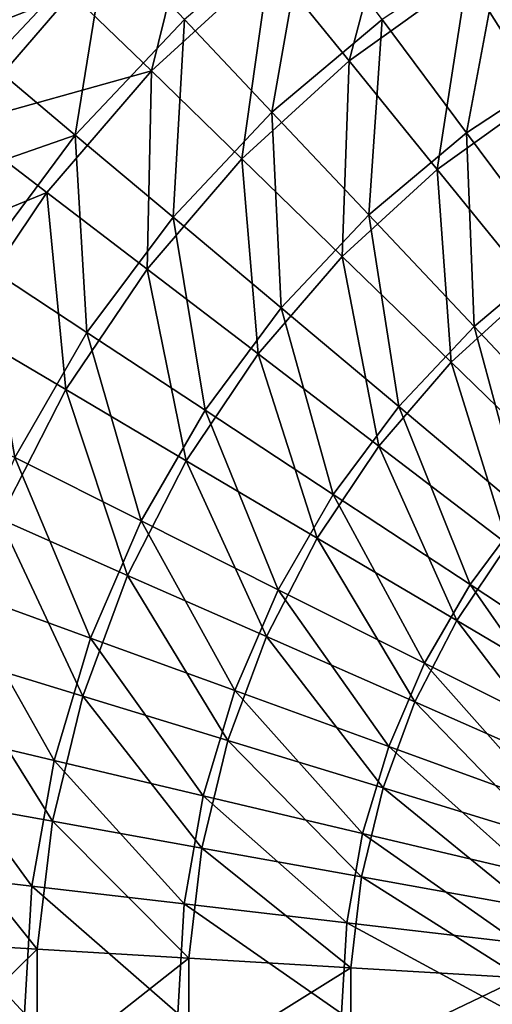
# Model space of a CAD drawing. Header units: millimetres. Extents: x 0 to 150, y 0 to 150.
# Tile 14 of 52: x 25 to 46, y 75 to 120. Entities that reach past the tile are written whole.
import ezdxf

# ---------------------------------------------------------------- set-up
doc = ezdxf.new("R2010")
doc.units = ezdxf.units.MM
doc.header["$LTSCALE"] = 25.4
doc.layers.get('0').update_dxf_attribs({"true_color": 0xff5454})

# ---------------------------------------------------------------- blocks, each defined once
blk = doc.blocks.new('HERMANOS-I-8194.STL')
at = {"color": 250, "true_color": 0x262626}
mesh = blk.add_polyface(dxfattribs=at)
corners = [(157.757, 48.786, 25.376), (149.065, 45.914, 18.087), (152.404, 43.113, 25.376), (154.766, 51.956, 18.087)]
mesh.append_faces([[corners[k] for k in face] for face in [(0, 1, 2), (1, 0, 3)]], dxfattribs={"vtx0": -1, "color": 250})
mesh = blk.add_polyface(dxfattribs=at)
corners = [(171.03, 51.884, 31.655), (168.732, 43.198, 37.812), (165.123, 47.646, 31.655), (174.087, 47.041, 37.812)]
mesh.append_faces([[corners[k] for k in face] for face in [(0, 1, 2), (1, 0, 3)]], dxfattribs={"vtx0": -1, "color": 250})
mesh = blk.add_polyface(dxfattribs=at)
corners = [(161.942, 51.567, 24.93), (159.759, 42.739, 31.655), (156.136, 46.256, 24.93), (165.123, 47.646, 31.655)]
mesh.append_faces([[corners[k] for k in face] for face in [(0, 1, 2), (1, 0, 3)]], dxfattribs={"vtx0": -1, "color": 250})
mesh = blk.add_polyface(dxfattribs=at)
corners = [(179.859, 50.223, 37.812), (177.473, 41.678, 43.333), (174.087, 47.041, 37.812), (182.587, 44.497, 43.333)]
mesh.append_faces([[corners[k] for k in face] for face in [(0, 1, 2), (1, 0, 3)]], dxfattribs={"vtx0": -1, "color": 250})
mesh = blk.add_polyface(dxfattribs=at)
corners = [(165.227, 40.868, 38.387), (166.777, 49.708, 32.168), (161.257, 45.076, 32.168), (170.232, 45.068, 38.387)]
mesh.append_faces([[corners[k] for k in face] for face in [(0, 1, 2), (1, 0, 3)]], dxfattribs={"vtx0": -1, "color": 250})
mesh = blk.add_polyface(dxfattribs=at)
corners = [(147.569, 42.915, 17.713), (156.136, 46.256, 24.93), (151, 40.296, 24.93), (153.04, 49.262, 17.713)]
mesh.append_faces([[corners[k] for k in face] for face in [(0, 1, 2), (1, 0, 3)]], dxfattribs={"vtx0": -1, "color": 250})
mesh = blk.add_polyface(dxfattribs=at)
corners = [(156.311, 39.834, 32.168), (157.757, 48.786, 25.376), (152.404, 43.113, 25.376), (161.257, 45.076, 32.168)]
mesh.append_faces([[corners[k] for k in face] for face in [(0, 1, 2), (1, 0, 3)]], dxfattribs={"vtx0": -1, "color": 250})
mesh = blk.add_polyface(dxfattribs=at)
corners = [(174.057, 39.93, 43.964), (175.691, 48.659, 38.387), (170.232, 45.068, 38.387), (178.894, 43.111, 43.964)]
mesh.append_faces([[corners[k] for k in face] for face in [(0, 1, 2), (1, 0, 3)]], dxfattribs={"vtx0": -1, "color": 250})
mesh = blk.add_polyface(dxfattribs=at)
corners = [(165.123, 47.646, 31.655), (163.869, 38.749, 37.812), (159.759, 42.739, 31.655), (168.732, 43.198, 37.812)]
mesh.append_faces([[corners[k] for k in face] for face in [(0, 1, 2), (1, 0, 3)]], dxfattribs={"vtx0": -1, "color": 250})
mesh = blk.add_polyface(dxfattribs=at)
corners = [(174.087, 47.041, 37.812), (172.728, 38.273, 43.333), (168.732, 43.198, 37.812), (177.473, 41.678, 43.333)]
mesh.append_faces([[corners[k] for k in face] for face in [(0, 1, 2), (1, 0, 3)]], dxfattribs={"vtx0": -1, "color": 250})
mesh = blk.add_polyface(dxfattribs=at)
corners = [(151, 40.296, 24.93), (159.759, 42.739, 31.655), (155.014, 37.232, 31.655), (156.136, 46.256, 24.93)]
mesh.append_faces([[corners[k] for k in face] for face in [(0, 1, 2), (1, 0, 3)]], dxfattribs={"vtx0": -1, "color": 250})
mesh = blk.add_polyface(dxfattribs=at)
corners = [(160.743, 36.116, 38.387), (161.257, 45.076, 32.168), (156.311, 39.834, 32.168), (165.227, 40.868, 38.387)]
mesh.append_faces([[corners[k] for k in face] for face in [(0, 1, 2), (1, 0, 3)]], dxfattribs={"vtx0": -1, "color": 250})
mesh = blk.add_polyface(dxfattribs=at)
corners = [(169.622, 36.209, 43.964), (170.232, 45.068, 38.387), (165.227, 40.868, 38.387), (174.057, 39.93, 43.964)]
mesh.append_faces([[corners[k] for k in face] for face in [(0, 1, 2), (1, 0, 3)]], dxfattribs={"vtx0": -1, "color": 250})
mesh = blk.add_polyface(dxfattribs=at)
corners = [(156.311, 39.834, 32.168), (147.747, 36.856, 25.376), (152.008, 34.054, 32.168), (152.404, 43.113, 25.376)]
mesh.append_faces([[corners[k] for k in face] for face in [(0, 1, 2), (1, 0, 3)]], dxfattribs={"vtx0": -1, "color": 250})
mesh = blk.add_polyface(dxfattribs=at)
corners = [(168.732, 43.198, 37.812), (168.42, 34.332, 43.333), (163.869, 38.749, 37.812), (172.728, 38.273, 43.333)]
mesh.append_faces([[corners[k] for k in face] for face in [(0, 1, 2), (1, 0, 3)]], dxfattribs={"vtx0": -1, "color": 250})
mesh = blk.add_polyface(dxfattribs=at)
corners = [(178.211, 34.351, 48.837), (178.894, 43.111, 43.964), (174.057, 39.93, 43.964), (182.371, 37.088, 48.837)]
mesh.append_faces([[corners[k] for k in face] for face in [(0, 1, 2), (1, 0, 3)]], dxfattribs={"vtx0": -1, "color": 250})
mesh = blk.add_polyface(dxfattribs=at)
corners = [(159.759, 42.739, 31.655), (159.566, 33.756, 37.812), (155.014, 37.232, 31.655), (163.869, 38.749, 37.812)]
mesh.append_faces([[corners[k] for k in face] for face in [(0, 1, 2), (1, 0, 3)]], dxfattribs={"vtx0": -1, "color": 250})
mesh = blk.add_polyface(dxfattribs=at)
corners = [(177.473, 41.678, 43.333), (177.068, 32.925, 48.159), (172.728, 38.273, 43.333), (181.149, 35.854, 48.159)]
mesh.append_faces([[corners[k] for k in face] for face in [(0, 1, 2), (1, 0, 3)]], dxfattribs={"vtx0": -1, "color": 250})
mesh = blk.add_polyface(dxfattribs=at)
corners = [(165.65, 31.998, 43.964), (165.227, 40.868, 38.387), (160.743, 36.116, 38.387), (169.622, 36.209, 43.964)]
mesh.append_faces([[corners[k] for k in face] for face in [(0, 1, 2), (1, 0, 3)]], dxfattribs={"vtx0": -1, "color": 250})
mesh = blk.add_polyface(dxfattribs=at)
corners = [(146.604, 33.77, 24.93), (155.014, 37.232, 31.655), (150.952, 31.202, 31.655), (151, 40.296, 24.93)]
mesh.append_faces([[corners[k] for k in face] for face in [(0, 1, 2), (1, 0, 3)]], dxfattribs={"vtx0": -1, "color": 250})
mesh = blk.add_polyface(dxfattribs=at)
corners = [(156.841, 30.875, 38.387), (156.311, 39.834, 32.168), (152.008, 34.054, 32.168), (160.743, 36.116, 38.387)]
mesh.append_faces([[corners[k] for k in face] for face in [(0, 1, 2), (1, 0, 3)]], dxfattribs={"vtx0": -1, "color": 250})
mesh = blk.add_polyface(dxfattribs=at)
corners = [(174.396, 31.15, 48.837), (174.057, 39.93, 43.964), (169.622, 36.209, 43.964), (178.211, 34.351, 48.837)]
mesh.append_faces([[corners[k] for k in face] for face in [(0, 1, 2), (1, 0, 3)]], dxfattribs={"vtx0": -1, "color": 250})
mesh = blk.add_polyface(dxfattribs=at)
corners = [(163.869, 38.749, 37.812), (164.607, 29.908, 43.333), (159.566, 33.756, 37.812), (168.42, 34.332, 43.333)]
mesh.append_faces([[corners[k] for k in face] for face in [(0, 1, 2), (1, 0, 3)]], dxfattribs={"vtx0": -1, "color": 250})
mesh = blk.add_polyface(dxfattribs=at)
corners = [(172.728, 38.273, 43.333), (173.361, 29.535, 48.159), (168.42, 34.332, 43.333), (177.068, 32.925, 48.159)]
mesh.append_faces([[corners[k] for k in face] for face in [(0, 1, 2), (1, 0, 3)]], dxfattribs={"vtx0": -1, "color": 250})
mesh = blk.add_polyface(dxfattribs=at)
corners = [(155.014, 37.232, 31.655), (155.884, 28.29, 37.812), (150.952, 31.202, 31.655), (159.566, 33.756, 37.812)]
mesh.append_faces([[corners[k] for k in face] for face in [(0, 1, 2), (1, 0, 3)]], dxfattribs={"vtx0": -1, "color": 250})
mesh = blk.add_polyface(dxfattribs=at)
corners = [(170.978, 27.527, 48.837), (169.622, 36.209, 43.964), (165.65, 31.998, 43.964), (174.396, 31.15, 48.837)]
mesh.append_faces([[corners[k] for k in face] for face in [(0, 1, 2), (1, 0, 3)]], dxfattribs={"vtx0": -1, "color": 250})
mesh = blk.add_polyface(dxfattribs=at)
corners = [(162.193, 27.355, 43.964), (160.743, 36.116, 38.387), (156.841, 30.875, 38.387), (165.65, 31.998, 43.964)]
mesh.append_faces([[corners[k] for k in face] for face in [(0, 1, 2), (1, 0, 3)]], dxfattribs={"vtx0": -1, "color": 250})
mesh = blk.add_polyface(dxfattribs=at)
corners = [(153.574, 25.216, 38.387), (152.008, 34.054, 32.168), (148.405, 27.813, 32.168), (156.841, 30.875, 38.387)]
mesh.append_faces([[corners[k] for k in face] for face in [(0, 1, 2), (1, 0, 3)]], dxfattribs={"vtx0": -1, "color": 250})
mesh = blk.add_polyface(dxfattribs=at)
corners = [(168.42, 34.332, 43.333), (170.081, 25.729, 48.159), (164.607, 29.908, 43.333), (173.361, 29.535, 48.159)]
mesh.append_faces([[corners[k] for k in face] for face in [(0, 1, 2), (1, 0, 3)]], dxfattribs={"vtx0": -1, "color": 250})
mesh = blk.add_polyface(dxfattribs=at)
corners = [(179.494, 25.746, 52.954), (178.211, 34.351, 48.837), (174.396, 31.15, 48.837), (182.647, 28.392, 52.954)]
mesh.append_faces([[corners[k] for k in face] for face in [(0, 1, 2), (1, 0, 3)]], dxfattribs={"vtx0": -1, "color": 250})
mesh = blk.add_polyface(dxfattribs=at)
corners = [(159.566, 33.756, 37.812), (161.345, 25.064, 43.333), (155.884, 28.29, 37.812), (164.607, 29.908, 43.333)]
mesh.append_faces([[corners[k] for k in face] for face in [(0, 1, 2), (1, 0, 3)]], dxfattribs={"vtx0": -1, "color": 250})
mesh = blk.add_polyface(dxfattribs=at)
corners = [(177.068, 32.925, 48.159), (178.638, 24.411, 52.235), (173.361, 29.535, 48.159), (181.702, 27.214, 52.235)]
mesh.append_faces([[corners[k] for k in face] for face in [(0, 1, 2), (1, 0, 3)]], dxfattribs={"vtx0": -1, "color": 250})
mesh = blk.add_polyface(dxfattribs=at)
corners = [(168.004, 23.533, 48.837), (165.65, 31.998, 43.964), (162.193, 27.355, 43.964), (170.978, 27.527, 48.837)]
mesh.append_faces([[corners[k] for k in face] for face in [(0, 1, 2), (1, 0, 3)]], dxfattribs={"vtx0": -1, "color": 250})
mesh = blk.add_polyface(dxfattribs=at)
corners = [(150.952, 31.202, 31.655), (152.874, 22.426, 37.812), (147.633, 24.735, 31.655), (155.884, 28.29, 37.812)]
mesh.append_faces([[corners[k] for k in face] for face in [(0, 1, 2), (1, 0, 3)]], dxfattribs={"vtx0": -1, "color": 250})
mesh = blk.add_polyface(dxfattribs=at)
corners = [(159.298, 22.342, 43.964), (156.841, 30.875, 38.387), (153.574, 25.216, 38.387), (162.193, 27.355, 43.964)]
mesh.append_faces([[corners[k] for k in face] for face in [(0, 1, 2), (1, 0, 3)]], dxfattribs={"vtx0": -1, "color": 250})
mesh = blk.add_polyface(dxfattribs=at)
corners = [(176.669, 22.752, 52.954), (174.396, 31.15, 48.837), (170.978, 27.527, 48.837), (179.494, 25.746, 52.954)]
mesh.append_faces([[corners[k] for k in face] for face in [(0, 1, 2), (1, 0, 3)]], dxfattribs={"vtx0": -1, "color": 250})
mesh = blk.add_polyface(dxfattribs=at)
corners = [(164.607, 29.908, 43.333), (167.275, 21.562, 48.159), (161.345, 25.064, 43.333), (170.081, 25.729, 48.159)]
mesh.append_faces([[corners[k] for k in face] for face in [(0, 1, 2), (1, 0, 3)]], dxfattribs={"vtx0": -1, "color": 250})
mesh = blk.add_polyface(dxfattribs=at)
corners = [(173.361, 29.535, 48.159), (175.928, 21.266, 52.235), (170.081, 25.729, 48.159), (178.638, 24.411, 52.235)]
mesh.append_faces([[corners[k] for k in face] for face in [(0, 1, 2), (1, 0, 3)]], dxfattribs={"vtx0": -1, "color": 250})
mesh = blk.add_polyface(dxfattribs=at)
corners = [(155.884, 28.29, 37.812), (158.678, 19.869, 43.333), (152.874, 22.426, 37.812), (161.345, 25.064, 43.333)]
mesh.append_faces([[corners[k] for k in face] for face in [(0, 1, 2), (1, 0, 3)]], dxfattribs={"vtx0": -1, "color": 250})
mesh = blk.add_polyface(dxfattribs=at)
corners = [(165.514, 19.22, 48.837), (162.193, 27.355, 43.964), (159.298, 22.342, 43.964), (168.004, 23.533, 48.837)]
mesh.append_faces([[corners[k] for k in face] for face in [(0, 1, 2), (1, 0, 3)]], dxfattribs={"vtx0": -1, "color": 250})
mesh = blk.add_polyface(dxfattribs=at)
corners = [(174.211, 19.451, 52.954), (170.978, 27.527, 48.837), (168.004, 23.533, 48.837), (176.669, 22.752, 52.954)]
mesh.append_faces([[corners[k] for k in face] for face in [(0, 1, 2), (1, 0, 3)]], dxfattribs={"vtx0": -1, "color": 250})
mesh = blk.add_polyface(dxfattribs=at)
corners = [(170.081, 25.729, 48.159), (173.608, 17.822, 52.235), (167.275, 21.562, 48.159), (175.928, 21.266, 52.235)]
mesh.append_faces([[corners[k] for k in face] for face in [(0, 1, 2), (1, 0, 3)]], dxfattribs={"vtx0": -1, "color": 250})
mesh = blk.add_polyface(dxfattribs=at)
corners = [(157.005, 17.026, 43.964), (153.574, 25.216, 38.387), (150.986, 19.217, 38.387), (159.298, 22.342, 43.964)]
mesh.append_faces([[corners[k] for k in face] for face in [(0, 1, 2), (1, 0, 3)]], dxfattribs={"vtx0": -1, "color": 250})
mesh = blk.add_polyface(dxfattribs=at)
corners = [(161.345, 25.064, 43.333), (164.981, 17.093, 48.159), (158.678, 19.869, 43.333), (167.275, 21.562, 48.159)]
mesh.append_faces([[corners[k] for k in face] for face in [(0, 1, 2), (1, 0, 3)]], dxfattribs={"vtx0": -1, "color": 250})
mesh = blk.add_polyface(dxfattribs=at)
corners = [(172.153, 15.886, 52.954), (168.004, 23.533, 48.837), (165.514, 19.22, 48.837), (174.211, 19.451, 52.954)]
mesh.append_faces([[corners[k] for k in face] for face in [(0, 1, 2), (1, 0, 3)]], dxfattribs={"vtx0": -1, "color": 250})
mesh = blk.add_polyface(dxfattribs=at)
corners = [(152.874, 22.426, 37.812), (156.645, 14.395, 43.333), (150.579, 16.247, 37.812), (158.678, 19.869, 43.333)]
mesh.append_faces([[corners[k] for k in face] for face in [(0, 1, 2), (1, 0, 3)]], dxfattribs={"vtx0": -1, "color": 250})
mesh = blk.add_polyface(dxfattribs=at)
corners = [(163.541, 14.647, 48.837), (159.298, 22.342, 43.964), (157.005, 17.026, 43.964), (165.514, 19.22, 48.837)]
mesh.append_faces([[corners[k] for k in face] for face in [(0, 1, 2), (1, 0, 3)]], dxfattribs={"vtx0": -1, "color": 250})
mesh = blk.add_polyface(dxfattribs=at)
corners = [(180.744, 15.154, 56.268), (176.669, 22.752, 52.954), (174.211, 19.451, 52.954), (182.659, 17.726, 56.268)]
mesh.append_faces([[corners[k] for k in face] for face in [(0, 1, 2), (1, 0, 3)]], dxfattribs={"vtx0": -1, "color": 250})
mesh = blk.add_polyface(dxfattribs=at)
corners = [(167.275, 21.562, 48.159), (171.712, 14.128, 52.235), (164.981, 17.093, 48.159), (173.608, 17.822, 52.235)]
mesh.append_faces([[corners[k] for k in face] for face in [(0, 1, 2), (1, 0, 3)]], dxfattribs={"vtx0": -1, "color": 250})
mesh = blk.add_polyface(dxfattribs=at)
corners = [(175.928, 21.266, 52.235), (180.275, 13.885, 55.516), (173.608, 17.822, 52.235), (182.082, 16.568, 55.516)]
mesh.append_faces([[corners[k] for k in face] for face in [(0, 1, 2), (1, 0, 3)]], dxfattribs={"vtx0": -1, "color": 250})
mesh = blk.add_polyface(dxfattribs=at)
corners = [(158.678, 19.869, 43.333), (163.231, 12.384, 48.159), (156.645, 14.395, 43.333), (164.981, 17.093, 48.159)]
mesh.append_faces([[corners[k] for k in face] for face in [(0, 1, 2), (1, 0, 3)]], dxfattribs={"vtx0": -1, "color": 250})
mesh = blk.add_polyface(dxfattribs=at)
corners = [(155.345, 11.48, 43.964), (150.986, 19.217, 38.387), (149.112, 12.957, 38.387), (157.005, 17.026, 43.964)]
mesh.append_faces([[corners[k] for k in face] for face in [(0, 1, 2), (1, 0, 3)]], dxfattribs={"vtx0": -1, "color": 250})
mesh = blk.add_polyface(dxfattribs=at)
corners = [(170.522, 12.106, 52.954), (165.514, 19.22, 48.837), (163.541, 14.647, 48.837), (172.153, 15.886, 52.954)]
mesh.append_faces([[corners[k] for k in face] for face in [(0, 1, 2), (1, 0, 3)]], dxfattribs={"vtx0": -1, "color": 250})
mesh = blk.add_polyface(dxfattribs=at)
corners = [(179.141, 12.376, 56.268), (174.211, 19.451, 52.954), (172.153, 15.886, 52.954), (180.744, 15.154, 56.268)]
mesh.append_faces([[corners[k] for k in face] for face in [(0, 1, 2), (1, 0, 3)]], dxfattribs={"vtx0": -1, "color": 250})
mesh = blk.add_polyface(dxfattribs=at)
corners = [(173.608, 17.822, 52.235), (178.797, 11.007, 55.516), (171.712, 14.128, 52.235), (180.275, 13.885, 55.516)]
mesh.append_faces([[corners[k] for k in face] for face in [(0, 1, 2), (1, 0, 3)]], dxfattribs={"vtx0": -1, "color": 250})
mesh = blk.add_polyface(dxfattribs=at)
corners = [(162.113, 9.876, 48.837), (157.005, 17.026, 43.964), (155.345, 11.48, 43.964), (163.541, 14.647, 48.837)]
mesh.append_faces([[corners[k] for k in face] for face in [(0, 1, 2), (1, 0, 3)]], dxfattribs={"vtx0": -1, "color": 250})
mesh = blk.add_polyface(dxfattribs=at)
corners = [(164.981, 17.093, 48.159), (170.266, 10.235, 52.235), (163.231, 12.384, 48.159), (171.712, 14.128, 52.235)]
mesh.append_faces([[corners[k] for k in face] for face in [(0, 1, 2), (1, 0, 3)]], dxfattribs={"vtx0": -1, "color": 250})
mesh = blk.add_polyface(dxfattribs=at)
corners = [(150.579, 16.247, 37.812), (155.273, 8.719, 43.333), (149.031, 9.84, 37.812), (156.645, 14.395, 43.333)]
mesh.append_faces([[corners[k] for k in face] for face in [(0, 1, 2), (1, 0, 3)]], dxfattribs={"vtx0": -1, "color": 250})
mesh = blk.add_polyface(dxfattribs=at)
corners = [(177.871, 9.432, 56.268), (172.153, 15.886, 52.954), (170.522, 12.106, 52.954), (179.141, 12.376, 56.268)]
mesh.append_faces([[corners[k] for k in face] for face in [(0, 1, 2), (1, 0, 3)]], dxfattribs={"vtx0": -1, "color": 250})
mesh = blk.add_polyface(dxfattribs=at)
corners = [(156.645, 14.395, 43.333), (162.051, 7.5, 48.159), (155.273, 8.719, 43.333), (163.231, 12.384, 48.159)]
mesh.append_faces([[corners[k] for k in face] for face in [(0, 1, 2), (1, 0, 3)]], dxfattribs={"vtx0": -1, "color": 250})
mesh = blk.add_polyface(dxfattribs=at)
corners = [(169.342, 8.163, 52.954), (163.541, 14.647, 48.837), (162.113, 9.876, 48.837), (170.522, 12.106, 52.954)]
mesh.append_faces([[corners[k] for k in face] for face in [(0, 1, 2), (1, 0, 3)]], dxfattribs={"vtx0": -1, "color": 250})
mesh = blk.add_polyface(dxfattribs=at)
corners = [(171.712, 14.128, 52.235), (177.671, 7.974, 55.516), (170.266, 10.235, 52.235), (178.797, 11.007, 55.516)]
mesh.append_faces([[corners[k] for k in face] for face in [(0, 1, 2), (1, 0, 3)]], dxfattribs={"vtx0": -1, "color": 250})
mesh = blk.add_polyface(dxfattribs=at)
corners = [(154.34, 5.779, 43.964), (149.112, 12.957, 38.387), (147.978, 6.523, 38.387), (155.345, 11.48, 43.964)]
mesh.append_faces([[corners[k] for k in face] for face in [(0, 1, 2), (1, 0, 3)]], dxfattribs={"vtx0": -1, "color": 250})
mesh = blk.add_polyface(dxfattribs=at)
corners = [(163.231, 12.384, 48.159), (169.291, 6.199, 52.235), (162.051, 7.5, 48.159), (170.266, 10.235, 52.235)]
mesh.append_faces([[corners[k] for k in face] for face in [(0, 1, 2), (1, 0, 3)]], dxfattribs={"vtx0": -1, "color": 250})
mesh = blk.add_polyface(dxfattribs=at)
corners = [(176.951, 6.36, 56.268), (170.522, 12.106, 52.954), (169.342, 8.163, 52.954), (177.871, 9.432, 56.268)]
mesh.append_faces([[corners[k] for k in face] for face in [(0, 1, 2), (1, 0, 3)]], dxfattribs={"vtx0": -1, "color": 250})
mesh = blk.add_polyface(dxfattribs=at)
corners = [(161.248, 4.972, 48.837), (155.345, 11.48, 43.964), (154.34, 5.779, 43.964), (162.113, 9.876, 48.837)]
mesh.append_faces([[corners[k] for k in face] for face in [(0, 1, 2), (1, 0, 3)]], dxfattribs={"vtx0": -1, "color": 250})
mesh = blk.add_polyface(dxfattribs=at)
corners = [(149.031, 9.84, 37.812), (154.583, 2.92, 43.333), (148.252, 3.296, 37.812), (155.273, 8.719, 43.333)]
mesh.append_faces([[corners[k] for k in face] for face in [(0, 1, 2), (1, 0, 3)]], dxfattribs={"vtx0": -1, "color": 250})
mesh = blk.add_polyface(dxfattribs=at)
corners = [(168.627, 4.109, 52.954), (162.113, 9.876, 48.837), (161.248, 4.972, 48.837), (169.342, 8.163, 52.954)]
mesh.append_faces([[corners[k] for k in face] for face in [(0, 1, 2), (1, 0, 3)]], dxfattribs={"vtx0": -1, "color": 250})
mesh = blk.add_polyface(dxfattribs=at)
corners = [(170.266, 10.235, 52.235), (176.911, 4.83, 55.516), (169.291, 6.199, 52.235), (177.671, 7.974, 55.516)]
mesh.append_faces([[corners[k] for k in face] for face in [(0, 1, 2), (1, 0, 3)]], dxfattribs={"vtx0": -1, "color": 250})
mesh = blk.add_polyface(dxfattribs=at)
corners = [(155.273, 8.719, 43.333), (161.457, 2.512, 48.159), (154.583, 2.92, 43.333), (162.051, 7.5, 48.159)]
mesh.append_faces([[corners[k] for k in face] for face in [(0, 1, 2), (1, 0, 3)]], dxfattribs={"vtx0": -1, "color": 250})
mesh = blk.add_polyface(dxfattribs=at)
corners = [(176.394, 3.201, 56.268), (169.342, 8.163, 52.954), (168.627, 4.109, 52.954), (176.951, 6.36, 56.268)]
mesh.append_faces([[corners[k] for k in face] for face in [(0, 1, 2), (1, 0, 3)]], dxfattribs={"vtx0": -1, "color": 250})
mesh = blk.add_polyface(dxfattribs=at)
corners = [(162.051, 7.5, 48.159), (168.8, 2.076, 52.235), (161.457, 2.512, 48.159), (169.291, 6.199, 52.235)]
mesh.append_faces([[corners[k] for k in face] for face in [(0, 1, 2), (1, 0, 3)]], dxfattribs={"vtx0": -1, "color": 250})
mesh = blk.add_polyface(dxfattribs=at)
corners = [(154.003, 0, 43.964), (147.978, 6.523, 38.387), (147.598, 0, 38.387), (154.34, 5.779, 43.964)]
mesh.append_faces([[corners[k] for k in face] for face in [(0, 1, 2), (1, 0, 3)]], dxfattribs={"vtx0": -1, "color": 250})
mesh = blk.add_polyface(dxfattribs=at)
corners = [(169.291, 6.199, 52.235), (176.529, 1.617, 55.516), (168.8, 2.076, 52.235), (176.911, 4.83, 55.516)]
mesh.append_faces([[corners[k] for k in face] for face in [(0, 1, 2), (1, 0, 3)]], dxfattribs={"vtx0": -1, "color": 250})
mesh = blk.add_polyface(dxfattribs=at)
corners = [(160.959, 0, 48.837), (154.34, 5.779, 43.964), (154.003, 0, 43.964), (161.248, 4.972, 48.837)]
mesh.append_faces([[corners[k] for k in face] for face in [(0, 1, 2), (1, 0, 3)]], dxfattribs={"vtx0": -1, "color": 250})
mesh = blk.add_polyface(dxfattribs=at)
corners = [(168.388, 0, 52.954), (161.248, 4.972, 48.837), (160.959, 0, 48.837), (168.627, 4.109, 52.954)]
mesh.append_faces([[corners[k] for k in face] for face in [(0, 1, 2), (1, 0, 3)]], dxfattribs={"vtx0": -1, "color": 250})
mesh = blk.add_polyface(dxfattribs=at)
corners = [(176.208, 0, 56.268), (168.627, 4.109, 52.954), (168.388, 0, 52.954), (176.394, 3.201, 56.268)]
mesh.append_faces([[corners[k] for k in face] for face in [(0, 1, 2), (1, 0, 3)]], dxfattribs={"vtx0": -1, "color": 250})
mesh = blk.add_polyface(dxfattribs=at)
corners = [(154.583, 2.92, 43.333), (148.252, -3.296, 37.812), (148.252, 3.296, 37.812), (154.583, -2.92, 43.333)]
mesh.append_faces([[corners[k] for k in face] for face in [(0, 1, 2), (1, 0, 3)]], dxfattribs={"vtx0": -1, "color": 250})
mesh = blk.add_polyface(dxfattribs=at)
corners = [(161.457, 2.512, 48.159), (154.583, -2.92, 43.333), (154.583, 2.92, 43.333), (161.457, -2.512, 48.159)]
mesh.append_faces([[corners[k] for k in face] for face in [(0, 1, 2), (1, 0, 3)]], dxfattribs={"vtx0": -1, "color": 250})
mesh = blk.add_polyface(dxfattribs=at)
corners = [(168.8, 2.076, 52.235), (161.457, -2.512, 48.159), (161.457, 2.512, 48.159), (168.8, -2.076, 52.235)]
mesh.append_faces([[corners[k] for k in face] for face in [(0, 1, 2), (1, 0, 3)]], dxfattribs={"vtx0": -1, "color": 250})
mesh = blk.add_polyface(dxfattribs=at)
corners = [(176.529, 1.617, 55.516), (168.8, -2.076, 52.235), (168.8, 2.076, 52.235), (176.529, -1.617, 55.516)]
mesh.append_faces([[corners[k] for k in face] for face in [(0, 1, 2), (1, 0, 3)]], dxfattribs={"vtx0": -1, "color": 250})

msp = doc.modelspace()

# ---------------------------------------------------------------- block references
at = {"color": 0}
msp.add_blockref('HERMANOS-I-8194.STL', (-128.784, 75, -10.083), dxfattribs=at)

doc.saveas('drawing.dxf')
